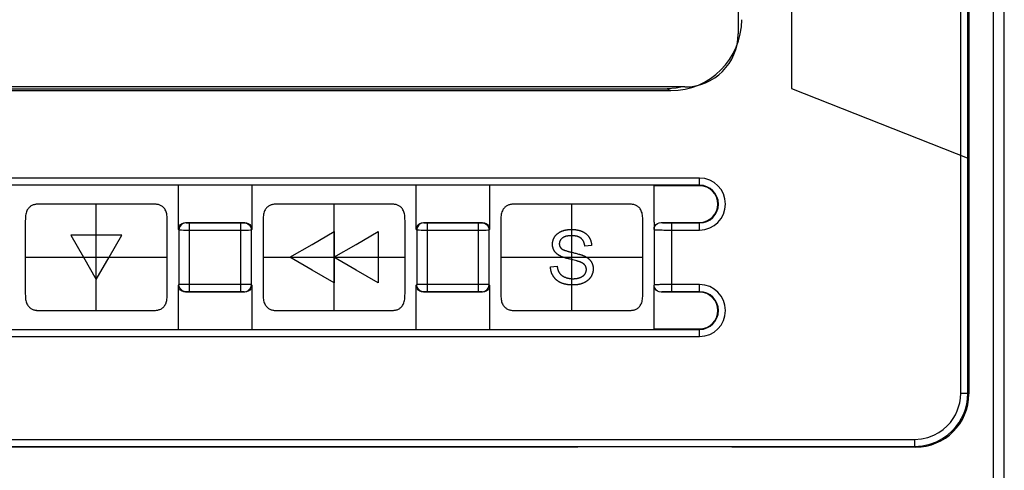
# Model space of a CAD drawing. Header units: millimetres. Extents: x -334 to 1371, y -859 to -284.
# Tile 32 of 42: x 763 to 791, y -409 to -396. Entities that reach past the tile are written whole.
import ezdxf

# ---------------------------------------------------------------- set-up
doc = ezdxf.new("R2010")
doc.units = ezdxf.units.MM
doc.header["$LTSCALE"] = 30.734
doc.layers.get('0').update_dxf_attribs({"linetype": 'CONTINUOUS'})

msp = doc.modelspace()

# ---------------------------------------------------------------- linework, layer by layer
at = {"color": 7, "linetype": 'Continuous'}
for p, q in [((784.834, -377.663), (784.834, -398.203)), ((789.834, -400.176), (789.834, -377.663)), ((790.533, -547.663), (790.533, -377.663)), ((783.333, -377.971), (783.333, -396.663)), ((789.605, -406.791), (789.605, -377.963)), ((789.805, -406.791), (789.805, -377.963)), ((789.833, -377.963), (789.833, -406.812)), ((790.833, -547.363), (790.833, -377.963)), ((781.833, -398.163), (748.833, -398.163)), ((749.233, -398.267), (781.433, -398.267)), ((749.336, -398.213), (781.331, -398.213)), ((781.331, -398.213), (781.433, -398.267)), ((784.834, -398.203), (789.834, -400.176)), ((789.605, -406.791), (789.805, -406.791)), ((789.833, -406.812), (789.805, -406.791)), ((740.502, -408.09), (788.306, -408.09)), ((788.306, -408.09), (788.306, -408.29)), ((778.818, -408.311), (739.475, -408.311)), ((740.502, -408.29), (788.306, -408.29)), ((788.334, -408.311), (783.159, -408.311)), ((788.334, -408.311), (788.306, -408.29))]:
    msp.add_line(p, q, dxfattribs=at)
at = {"linetype": 'Continuous'}
for p, q in [((782.246, -400.73), (748.246, -400.73)), ((782.246, -400.944), (782.246, -400.73)), ((782.246, -400.93), (748.246, -400.93)), ((767.564, -402.179), (767.564, -400.944)), ((769.629, -400.944), (769.629, -402.179)), ((774.264, -402.179), (774.264, -400.944)), ((776.329, -400.944), (776.329, -402.179)), ((782.246, -400.944), (780.964, -400.944)), ((763.758, -401.462), (763.71, -401.462)), ((763.949, -401.462), (763.915, -401.462)), ((764.463, -401.462), (764.375, -401.462)), ((765.005, -401.462), (764.862, -401.462)), ((765.162, -401.462), (765.005, -401.462)), ((765.411, -401.462), (765.162, -401.462)), ((765.246, -404.462), (765.246, -401.462)), ((765.246, -404.462), (765.246, -401.476)), ((765.562, -401.462), (765.411, -401.462)), ((770.458, -401.462), (770.41, -401.462)), ((771.163, -401.462), (771.075, -401.462)), ((772.111, -401.462), (771.562, -401.462)), ((771.946, -404.448), (771.946, -401.462)), ((771.946, -404.462), (771.946, -401.476)), ((772.262, -401.462), (772.111, -401.462)), ((772.521, -401.462), (772.262, -401.462)), ((777.158, -401.462), (777.11, -401.462)), ((777.205, -401.462), (777.158, -401.462)), ((778.074, -401.462), (777.205, -401.462)), ((780.034, -401.462), (778.074, -401.462)), ((778.646, -404.448), (778.646, -401.462)), ((778.646, -404.463), (778.646, -401.476)), ((763.267, -401.715), (763.267, -401.716)), ((767.246, -402.28), (767.246, -401.965)), ((767.764, -401.979), (767.776, -401.991)), ((767.764, -401.979), (769.429, -401.979)), ((767.81, -401.993), (767.831, -401.993)), ((767.831, -401.993), (767.855, -401.993)), ((767.855, -401.993), (769.316, -401.993)), ((767.876, -403.93), (767.876, -401.993)), ((769.316, -403.93), (769.316, -401.993)), ((769.316, -401.993), (769.35, -401.993)), ((769.35, -401.993), (769.369, -401.993)), ((769.369, -401.993), (769.383, -401.993)), ((769.383, -401.993), (769.395, -401.992)), ((769.395, -401.992), (769.404, -401.992)), ((769.416, -401.991), (769.429, -401.979)), ((773.946, -402.28), (773.946, -401.965)), ((774.464, -401.979), (774.476, -401.991)), ((774.464, -401.979), (776.129, -401.979)), ((774.51, -401.993), (774.531, -401.993)), ((774.531, -401.993), (774.555, -401.993)), ((774.555, -401.993), (776.016, -401.993)), ((774.576, -403.93), (774.576, -401.993)), ((776.016, -403.93), (776.016, -401.993)), ((776.016, -401.993), (776.05, -401.993)), ((776.05, -401.993), (776.069, -401.993)), ((776.069, -401.993), (776.083, -401.993)), ((776.083, -401.993), (776.095, -401.992)), ((776.095, -401.992), (776.104, -401.992)), ((776.116, -401.991), (776.129, -401.979)), ((780.646, -402.28), (780.646, -401.965)), ((780.964, -401.974), (780.964, -403.744)), ((781.164, -401.979), (782.246, -401.979)), ((781.259, -401.99), (781.275, -401.991)), ((781.275, -401.991), (781.292, -401.991)), ((781.292, -401.991), (781.308, -401.992)), ((781.308, -401.992), (781.333, -401.992)), ((781.333, -401.992), (781.357, -401.993)), ((781.357, -401.993), (781.384, -401.993)), ((781.384, -401.993), (781.418, -401.993)), ((781.418, -401.993), (782.246, -401.993)), ((781.464, -403.93), (781.464, -401.993)), ((782.246, -402.193), (782.246, -401.979)), ((763.246, -402.091), (763.246, -402.455)), ((763.246, -402.232), (763.246, -402.283)), ((763.246, -402.283), (763.246, -402.726)), ((767.564, -402.179), (767.576, -402.191)), ((767.576, -402.191), (767.576, -403.732)), ((767.643, -402.192), (767.699, -402.193)), ((767.699, -402.193), (767.814, -402.193)), ((767.814, -402.193), (769.384, -402.193)), ((769.384, -402.193), (769.473, -402.193)), ((769.473, -402.193), (769.535, -402.193)), ((769.535, -402.193), (769.578, -402.192)), ((769.578, -402.192), (769.6, -402.192)), ((769.616, -402.191), (769.629, -402.179)), ((769.616, -403.732), (769.616, -402.191)), ((769.946, -402.091), (769.946, -402.455)), ((769.946, -402.232), (769.946, -402.284)), ((769.946, -402.284), (769.946, -402.726)), ((771.326, -402.599), (771.951, -402.238)), ((771.951, -402.238), (771.951, -403.682)), ((772.567, -402.599), (773.191, -402.238)), ((773.191, -402.238), (773.192, -403.681)), ((774.264, -402.179), (774.276, -402.191)), ((774.276, -402.191), (774.276, -403.732)), ((774.343, -402.192), (774.399, -402.193)), ((774.399, -402.193), (774.514, -402.193)), ((774.514, -402.193), (776.084, -402.193)), ((776.084, -402.193), (776.173, -402.193)), ((776.173, -402.193), (776.235, -402.193)), ((776.235, -402.193), (776.278, -402.192)), ((776.278, -402.192), (776.3, -402.192)), ((776.316, -402.191), (776.329, -402.179)), ((776.316, -403.732), (776.316, -402.191)), ((776.646, -402.091), (776.646, -402.455)), ((776.646, -402.232), (776.646, -402.284)), ((776.646, -402.284), (776.646, -402.726)), ((781.075, -402.19), (781.096, -402.191)), ((781.096, -402.191), (781.12, -402.191)), ((781.12, -402.191), (781.145, -402.192)), ((781.145, -402.192), (781.188, -402.192)), ((781.188, -402.192), (781.238, -402.193)), ((781.238, -402.193), (781.349, -402.193)), ((781.349, -402.193), (782.246, -402.193)), ((765.968, -402.335), (764.525, -402.336)), ((764.525, -402.336), (764.886, -402.96)), ((765.607, -402.96), (765.968, -402.335)), ((763.246, -402.725), (763.246, -402.962)), ((769.946, -402.725), (769.946, -402.962)), ((770.701, -402.96), (771.326, -402.599)), ((771.942, -402.96), (772.567, -402.599)), ((776.646, -402.725), (776.646, -402.962)), ((779.204, -402.629), (779.011, -402.644)), ((763.246, -402.962), (767.246, -402.962)), ((763.246, -402.962), (767.246, -402.962)), ((764.886, -402.96), (765.246, -403.585)), ((765.246, -403.585), (765.607, -402.96)), ((767.246, -403.198), (767.246, -402.962)), ((769.946, -402.962), (773.946, -402.962)), ((769.946, -402.962), (773.946, -402.962)), ((771.326, -403.321), (770.701, -402.96)), ((772.567, -403.321), (771.942, -402.96)), ((773.946, -403.198), (773.946, -402.962)), ((776.646, -402.962), (780.646, -402.963)), ((776.646, -402.962), (780.646, -402.962)), ((780.646, -403.198), (780.646, -402.962)), ((763.246, -403.408), (763.246, -403.959)), ((767.246, -403.641), (767.246, -403.198)), ((769.946, -403.408), (769.946, -403.959)), ((771.951, -403.682), (771.326, -403.321)), ((773.192, -403.681), (772.567, -403.321)), ((773.946, -403.641), (773.946, -403.199)), ((776.646, -403.408), (776.646, -403.959)), ((778.044, -403.23), (778.232, -403.213)), ((780.646, -403.641), (780.646, -403.199)), ((763.246, -403.643), (763.246, -403.959)), ((767.246, -403.832), (767.246, -403.468)), ((767.246, -403.692), (767.246, -403.641)), ((773.946, -403.832), (773.946, -403.468)), ((773.946, -403.693), (773.946, -403.641)), ((780.646, -403.832), (780.646, -403.468)), ((780.646, -403.693), (780.646, -403.641)), ((767.576, -403.732), (767.564, -403.744)), ((767.564, -404.979), (767.564, -403.744)), ((767.614, -403.731), (767.593, -403.731)), ((767.657, -403.731), (767.614, -403.731)), ((767.719, -403.73), (767.657, -403.731)), ((767.808, -403.73), (767.719, -403.73)), ((767.776, -403.932), (767.764, -403.944)), ((769.429, -403.944), (767.764, -403.944)), ((767.797, -403.931), (767.788, -403.931)), ((767.809, -403.931), (767.797, -403.931)), ((769.378, -403.73), (767.808, -403.73)), ((767.824, -403.93), (767.809, -403.931)), ((767.843, -403.93), (767.824, -403.93)), ((767.876, -403.93), (767.843, -403.93)), ((769.337, -403.93), (767.876, -403.93)), ((769.362, -403.93), (769.337, -403.93)), ((769.382, -403.931), (769.362, -403.93)), ((769.493, -403.731), (769.378, -403.73)), ((769.429, -403.944), (769.416, -403.932)), ((769.549, -403.731), (769.493, -403.731)), ((769.629, -403.744), (769.616, -403.732)), ((769.629, -403.744), (769.629, -404.979)), ((774.276, -403.732), (774.264, -403.744)), ((774.264, -404.979), (774.264, -403.744)), ((774.314, -403.731), (774.293, -403.731)), ((774.357, -403.731), (774.314, -403.731)), ((774.419, -403.73), (774.357, -403.731)), ((774.508, -403.73), (774.419, -403.73)), ((774.476, -403.932), (774.464, -403.944)), ((776.129, -403.944), (774.464, -403.944)), ((774.497, -403.931), (774.488, -403.931)), ((774.509, -403.931), (774.497, -403.931)), ((776.078, -403.73), (774.508, -403.73)), ((774.524, -403.93), (774.509, -403.931)), ((774.543, -403.93), (774.524, -403.93)), ((774.576, -403.93), (774.543, -403.93)), ((776.037, -403.93), (774.576, -403.93)), ((776.062, -403.93), (776.037, -403.93)), ((776.082, -403.931), (776.062, -403.93)), ((776.193, -403.731), (776.078, -403.73)), ((776.129, -403.944), (776.116, -403.932)), ((776.249, -403.731), (776.193, -403.731)), ((776.329, -403.744), (776.316, -403.732)), ((776.329, -403.744), (776.329, -404.979)), ((782.246, -403.944), (781.164, -403.944)), ((782.246, -403.73), (781.397, -403.73)), ((782.246, -403.93), (781.429, -403.93)), ((782.246, -403.944), (782.246, -403.73)), ((773.925, -404.209), (773.933, -404.175)), ((773.925, -404.208), (773.925, -404.208)), ((764.93, -404.462), (765.081, -404.462)), ((764.93, -404.462), (765.081, -404.462)), ((765.081, -404.462), (765.33, -404.462)), ((765.081, -404.462), (765.246, -404.462)), ((765.33, -404.462), (765.487, -404.462)), ((765.487, -404.462), (765.63, -404.462)), ((766.029, -404.462), (766.117, -404.462)), ((766.117, -404.462), (766.577, -404.462)), ((766.735, -404.462), (766.782, -404.462)), ((771.63, -404.462), (772.33, -404.462)), ((772.898, -404.462), (773.435, -404.462)), ((773.435, -404.462), (773.482, -404.462)), ((779.275, -404.463), (780.135, -404.463)), ((780.135, -404.463), (780.182, -404.462)), ((780.964, -404.979), (780.964, -404.36)), ((748.246, -404.993), (782.246, -404.993)), ((780.964, -404.979), (782.246, -404.979)), ((782.246, -405.193), (782.246, -404.979)), ((748.246, -405.193), (782.246, -405.193))]:
    msp.add_line(p, q, dxfattribs=at)
at = {"color": 7, "linetype": 'Continuous'}
for points in [[(781.761, -398.163), (781.586, -398.197), (781.331, -398.213)], [(788.306, -408.09), (788.502, -408.072), (788.681, -408.035), (788.843, -407.974), (788.987, -407.897), (789.114, -407.808), (789.222, -407.711), (789.314, -407.611), (789.39, -407.506), (789.454, -407.4), (789.505, -407.291), (789.547, -407.178), (789.577, -407.059), (789.597, -406.929), (789.605, -406.791)], [(788.306, -408.29), (788.53, -408.273), (788.738, -408.226), (788.926, -408.156), (789.092, -408.067), (789.238, -407.965), (789.363, -407.853), (789.469, -407.736), (789.557, -407.616), (789.63, -407.494), (789.69, -407.368), (789.737, -407.238), (789.773, -407.1), (789.797, -406.95), (789.805, -406.791)]]:
    msp.add_lwpolyline(points, dxfattribs=at)
at = {"linetype": 'Continuous'}
for points in [[(780.964, -401.974), (780.964, -401.151), (780.964, -400.944)], [(763.71, -401.462), (763.687, -401.462), (763.663, -401.462), (763.641, -401.463), (763.619, -401.464), (763.597, -401.465), (763.576, -401.467), (763.554, -401.469), (763.533, -401.472), (763.512, -401.476), (763.492, -401.48), (763.471, -401.486), (763.451, -401.494), (763.432, -401.503), (763.413, -401.513), (763.396, -401.524), (763.379, -401.537), (763.362, -401.551), (763.346, -401.568), (763.331, -401.586), (763.316, -401.606), (763.301, -401.629), (763.288, -401.655), (763.277, -401.684), (763.267, -401.715)], [(763.915, -401.462), (763.83, -401.462), (763.805, -401.462), (763.758, -401.462)], [(764.375, -401.462), (764.334, -401.462), (764.294, -401.462), (764.255, -401.462), (764.217, -401.462), (764.178, -401.462), (764.139, -401.462), (764.1, -401.462), (764.061, -401.462), (763.949, -401.462)], [(764.862, -401.462), (764.674, -401.462), (764.463, -401.462)], [(765.821, -401.462), (765.698, -401.462), (765.562, -401.462)], [(766.318, -401.462), (766.241, -401.462), (766.202, -401.462), (766.162, -401.462), (766.121, -401.462), (765.821, -401.462)], [(766.541, -401.462), (766.394, -401.462), (766.356, -401.462), (766.318, -401.462)], [(766.661, -401.462), (766.634, -401.462), (766.605, -401.462), (766.575, -401.462), (766.541, -401.462)], [(767.246, -401.965), (767.246, -401.926), (767.245, -401.888), (767.244, -401.85), (767.241, -401.813), (767.237, -401.777), (767.232, -401.742), (767.224, -401.709), (767.214, -401.678), (767.201, -401.649), (767.188, -401.624), (767.173, -401.601), (767.158, -401.581), (767.142, -401.563), (767.126, -401.548), (767.109, -401.534), (767.092, -401.521), (767.074, -401.51), (767.055, -401.5), (767.036, -401.492), (767.015, -401.485), (766.995, -401.479), (766.974, -401.474), (766.953, -401.471), (766.932, -401.468), (766.911, -401.466), (766.89, -401.465), (766.869, -401.464), (766.847, -401.463), (766.826, -401.462), (766.803, -401.462), (766.781, -401.462), (766.758, -401.462), (766.661, -401.462)], [(770.41, -401.462), (770.387, -401.462), (770.363, -401.462), (770.341, -401.463), (770.319, -401.464), (770.297, -401.465), (770.276, -401.467), (770.254, -401.469), (770.233, -401.472), (770.212, -401.476), (770.192, -401.48), (770.171, -401.486), (770.151, -401.494), (770.132, -401.503), (770.113, -401.513), (770.096, -401.524), (770.079, -401.537), (770.062, -401.551), (770.046, -401.568), (770.031, -401.586), (770.016, -401.606), (770.001, -401.629), (769.988, -401.655), (769.977, -401.684), (769.967, -401.715), (769.959, -401.748)], [(770.955, -401.462), (770.53, -401.462), (770.505, -401.462), (770.458, -401.462)], [(771.075, -401.462), (771.034, -401.462), (770.994, -401.462), (770.955, -401.462)], [(771.562, -401.462), (771.374, -401.462), (771.163, -401.462)], [(772.862, -401.462), (772.821, -401.462), (772.521, -401.462)], [(773.946, -401.965), (773.946, -401.926), (773.945, -401.888), (773.944, -401.85), (773.941, -401.813), (773.937, -401.777), (773.932, -401.742), (773.924, -401.709), (773.914, -401.678), (773.901, -401.649), (773.888, -401.624), (773.873, -401.601), (773.858, -401.581), (773.842, -401.563), (773.826, -401.548), (773.809, -401.534), (773.792, -401.521), (773.774, -401.51), (773.755, -401.5), (773.736, -401.492), (773.715, -401.485), (773.695, -401.479), (773.674, -401.474), (773.653, -401.471), (773.632, -401.468), (773.611, -401.466), (773.59, -401.465), (773.569, -401.464), (773.547, -401.463), (773.526, -401.462), (773.503, -401.462), (773.481, -401.462), (773.458, -401.462), (772.862, -401.462)], [(777.11, -401.462), (777.087, -401.462), (777.063, -401.462), (777.041, -401.463), (777.019, -401.464), (776.997, -401.465), (776.976, -401.467), (776.954, -401.469), (776.933, -401.472), (776.912, -401.476), (776.892, -401.48), (776.871, -401.486), (776.851, -401.494), (776.832, -401.503), (776.813, -401.513), (776.796, -401.524), (776.779, -401.537), (776.762, -401.551), (776.746, -401.568), (776.731, -401.586), (776.716, -401.606), (776.701, -401.629), (776.688, -401.655), (776.677, -401.684), (776.667, -401.715), (776.659, -401.748), (776.654, -401.783)], [(780.646, -401.965), (780.646, -401.926), (780.645, -401.888), (780.644, -401.85), (780.641, -401.813), (780.637, -401.777), (780.632, -401.742), (780.624, -401.709), (780.614, -401.678), (780.601, -401.649), (780.588, -401.624), (780.573, -401.601), (780.558, -401.581), (780.542, -401.563), (780.526, -401.548), (780.509, -401.534), (780.492, -401.521), (780.474, -401.51), (780.455, -401.5), (780.436, -401.492), (780.415, -401.485), (780.395, -401.479), (780.374, -401.474), (780.353, -401.471), (780.332, -401.468), (780.311, -401.466), (780.29, -401.465), (780.269, -401.464), (780.247, -401.463), (780.226, -401.462), (780.203, -401.462), (780.181, -401.462), (780.158, -401.462), (780.034, -401.462)], [(763.267, -401.715), (763.259, -401.749), (763.254, -401.783), (763.25, -401.819), (763.248, -401.855), (763.247, -401.892), (763.246, -401.93), (763.246, -401.969), (763.246, -402.232)], [(763.259, -401.748), (763.254, -401.783), (763.25, -401.818), (763.248, -401.855), (763.247, -401.892), (763.246, -401.93), (763.246, -401.968), (763.246, -402.091)], [(769.959, -401.748), (769.954, -401.783), (769.95, -401.818), (769.948, -401.855), (769.947, -401.892), (769.946, -401.93), (769.946, -401.968), (769.946, -402.091)], [(769.959, -401.749), (769.959, -401.749), (769.954, -401.783), (769.95, -401.819), (769.948, -401.855), (769.947, -401.892), (769.946, -401.93), (769.946, -401.969), (769.946, -402.232)], [(767.564, -402.179), (767.571, -402.126), (767.59, -402.079), (767.622, -402.038), (767.664, -402.006), (767.71, -401.987), (767.764, -401.979)], [(767.776, -401.991), (767.724, -401.998), (767.676, -402.018), (767.634, -402.05), (767.603, -402.091), (767.583, -402.14), (767.576, -402.191)], [(767.776, -401.991), (767.777, -401.992), (767.779, -401.992), (767.783, -401.992), (767.787, -401.992), (767.793, -401.992), (767.798, -401.992), (767.81, -401.993)], [(769.404, -401.992), (769.408, -401.992), (769.411, -401.992), (769.414, -401.992), (769.415, -401.992), (769.416, -401.991)], [(769.416, -401.991), (769.468, -401.998), (769.516, -402.018), (769.558, -402.05), (769.59, -402.091), (769.61, -402.14), (769.616, -402.191)], [(769.429, -401.979), (769.482, -401.987), (769.529, -402.006), (769.57, -402.038), (769.602, -402.079), (769.621, -402.126), (769.629, -402.179)], [(774.264, -402.179), (774.271, -402.126), (774.29, -402.079), (774.322, -402.038), (774.364, -402.006), (774.41, -401.987), (774.464, -401.979)], [(774.476, -401.991), (774.424, -401.998), (774.376, -402.018), (774.334, -402.05), (774.303, -402.091), (774.283, -402.14), (774.276, -402.191)], [(774.476, -401.991), (774.477, -401.992), (774.479, -401.992), (774.483, -401.992), (774.487, -401.992), (774.493, -401.992), (774.498, -401.992), (774.51, -401.993)], [(776.104, -401.992), (776.108, -401.992), (776.111, -401.992), (776.114, -401.992), (776.115, -401.992), (776.116, -401.991)], [(776.116, -401.991), (776.168, -401.998), (776.216, -402.018), (776.258, -402.05), (776.29, -402.091), (776.31, -402.14), (776.316, -402.191)], [(776.129, -401.979), (776.182, -401.987), (776.229, -402.006), (776.27, -402.038), (776.302, -402.079), (776.321, -402.126), (776.329, -402.179)], [(776.654, -401.783), (776.654, -401.784), (776.65, -401.819), (776.648, -401.855), (776.647, -401.893), (776.646, -401.93), (776.646, -401.969), (776.646, -402.232)], [(776.654, -401.783), (776.65, -401.818), (776.648, -401.855), (776.647, -401.892), (776.646, -401.93), (776.646, -401.968), (776.646, -402.091)], [(780.964, -402.179), (780.971, -402.125), (780.991, -402.079), (781.023, -402.038), (781.064, -402.006), (781.11, -401.987), (781.164, -401.979)], [(781.164, -401.979), (781.165, -401.98), (781.166, -401.981), (781.168, -401.982), (781.171, -401.982), (781.174, -401.983), (781.178, -401.984), (781.182, -401.984), (781.187, -401.985), (781.192, -401.986), (781.197, -401.986), (781.203, -401.987), (781.209, -401.987), (781.216, -401.988), (781.223, -401.988), (781.229, -401.989), (781.237, -401.989), (781.244, -401.989), (781.259, -401.99)], [(767.246, -402.516), (767.246, -402.453), (767.246, -402.392), (767.246, -402.335), (767.246, -402.28)], [(767.576, -402.191), (767.579, -402.192), (767.586, -402.192), (767.597, -402.192), (767.61, -402.192), (767.643, -402.192)], [(769.6, -402.192), (769.608, -402.192), (769.614, -402.192), (769.616, -402.191)], [(773.946, -402.516), (773.946, -402.453), (773.946, -402.392), (773.946, -402.335), (773.946, -402.28)], [(774.276, -402.191), (774.279, -402.192), (774.286, -402.192), (774.297, -402.192), (774.31, -402.192), (774.343, -402.192)], [(776.3, -402.192), (776.308, -402.192), (776.314, -402.192), (776.316, -402.191)], [(778.166, -402.38), (778.171, -402.373), (778.175, -402.367), (778.18, -402.36), (778.185, -402.354), (778.19, -402.348), (778.195, -402.342), (778.2, -402.336), (778.206, -402.33), (778.211, -402.325), (778.217, -402.319), (778.223, -402.313), (778.228, -402.308), (778.234, -402.303), (778.241, -402.298), (778.247, -402.292), (778.253, -402.288), (778.26, -402.283), (778.266, -402.278), (778.273, -402.273), (778.279, -402.269), (778.286, -402.265), (778.293, -402.26), (778.3, -402.256), (778.307, -402.252), (778.314, -402.248), (778.321, -402.245), (778.328, -402.241), (778.335, -402.238), (778.342, -402.234), (778.349, -402.231), (778.356, -402.228)], [(778.356, -402.228), (778.367, -402.224), (778.378, -402.22), (778.388, -402.216), (778.399, -402.212), (778.41, -402.209), (778.421, -402.205), (778.432, -402.202), (778.443, -402.199), (778.454, -402.197), (778.465, -402.194), (778.476, -402.192), (778.487, -402.19), (778.498, -402.187), (778.51, -402.186), (778.521, -402.184), (778.532, -402.182), (778.544, -402.181), (778.555, -402.18), (778.566, -402.179), (778.578, -402.178), (778.589, -402.177), (778.6, -402.177), (778.612, -402.176), (778.623, -402.176), (778.634, -402.176)], [(778.634, -402.176), (778.646, -402.176), (778.658, -402.176), (778.669, -402.177), (778.681, -402.177), (778.693, -402.178), (778.705, -402.179), (778.716, -402.18), (778.728, -402.181), (778.74, -402.182), (778.751, -402.183), (778.763, -402.185), (778.774, -402.187), (778.786, -402.189), (778.798, -402.191), (778.809, -402.193), (778.821, -402.195), (778.832, -402.198), (778.843, -402.201), (778.855, -402.204), (778.866, -402.207), (778.877, -402.21), (778.888, -402.214), (778.899, -402.218), (778.91, -402.222), (778.921, -402.226), (778.932, -402.23)], [(778.932, -402.23), (778.939, -402.234), (778.947, -402.237), (778.954, -402.241), (778.962, -402.244), (778.969, -402.248), (778.976, -402.252), (778.984, -402.256), (778.991, -402.26), (778.998, -402.265), (779.005, -402.269), (779.012, -402.274), (779.019, -402.279), (779.026, -402.283), (779.032, -402.288), (779.039, -402.293), (779.046, -402.299), (779.052, -402.304), (779.059, -402.309), (779.065, -402.315), (779.071, -402.321), (779.077, -402.327), (779.083, -402.332), (779.089, -402.338), (779.094, -402.345), (779.1, -402.351), (779.105, -402.357), (779.11, -402.364), (779.115, -402.37), (779.12, -402.377), (779.125, -402.383), (779.13, -402.39)], [(780.646, -402.516), (780.646, -402.453), (780.646, -402.392), (780.646, -402.335), (780.646, -402.28)], [(780.964, -402.179), (780.965, -402.18), (780.966, -402.181), (780.969, -402.181), (780.971, -402.182), (780.975, -402.183), (780.979, -402.184), (780.983, -402.184), (780.989, -402.185), (780.994, -402.186), (781, -402.186), (781.007, -402.187), (781.014, -402.187), (781.022, -402.188), (781.029, -402.188), (781.038, -402.189), (781.046, -402.189), (781.055, -402.189), (781.075, -402.19)], [(763.246, -402.455), (763.246, -402.518), (763.246, -402.584), (763.246, -402.653), (763.246, -402.725)], [(767.246, -402.962), (767.246, -402.724), (767.246, -402.516)], [(769.946, -402.455), (769.946, -402.518), (769.946, -402.584), (769.946, -402.653), (769.946, -402.725)], [(773.946, -402.962), (773.946, -402.724), (773.946, -402.516)], [(776.646, -402.455), (776.646, -402.518), (776.646, -402.584), (776.646, -402.653), (776.646, -402.725)], [(778.101, -402.595), (778.101, -402.587), (778.101, -402.579), (778.102, -402.571), (778.102, -402.563), (778.103, -402.556), (778.104, -402.548), (778.105, -402.54), (778.107, -402.532), (778.108, -402.525), (778.109, -402.517), (778.111, -402.509), (778.113, -402.502), (778.115, -402.494), (778.117, -402.486), (778.12, -402.479), (778.122, -402.471), (778.125, -402.464), (778.127, -402.456), (778.13, -402.449), (778.133, -402.442), (778.136, -402.435), (778.14, -402.427), (778.143, -402.42), (778.147, -402.413), (778.15, -402.406), (778.154, -402.4), (778.158, -402.393), (778.162, -402.386), (778.166, -402.38)], [(778.377, -402.421), (778.373, -402.424), (778.37, -402.427), (778.366, -402.43), (778.362, -402.433), (778.359, -402.437), (778.355, -402.44), (778.352, -402.443), (778.348, -402.447), (778.345, -402.45), (778.342, -402.454), (778.339, -402.458), (778.336, -402.462), (778.333, -402.465), (778.33, -402.469), (778.327, -402.473), (778.324, -402.477), (778.322, -402.481), (778.319, -402.486), (778.317, -402.49), (778.315, -402.494), (778.312, -402.499), (778.31, -402.503), (778.308, -402.508), (778.306, -402.513), (778.305, -402.517), (778.303, -402.522), (778.302, -402.527), (778.3, -402.532), (778.299, -402.537), (778.298, -402.542), (778.297, -402.547), (778.296, -402.552), (778.295, -402.557), (778.295, -402.562), (778.294, -402.567), (778.294, -402.572), (778.294, -402.577), (778.294, -402.581)], [(778.294, -402.581), (778.294, -402.586), (778.294, -402.59), (778.294, -402.594), (778.294, -402.598), (778.295, -402.603), (778.295, -402.607), (778.296, -402.611), (778.297, -402.615), (778.297, -402.619), (778.298, -402.624), (778.299, -402.628), (778.3, -402.632), (778.301, -402.636), (778.303, -402.64), (778.304, -402.644), (778.305, -402.648), (778.307, -402.652), (778.309, -402.656), (778.31, -402.66), (778.312, -402.663), (778.314, -402.667), (778.316, -402.671), (778.318, -402.674), (778.32, -402.678), (778.323, -402.681), (778.325, -402.685), (778.327, -402.688), (778.33, -402.692), (778.333, -402.695), (778.335, -402.698), (778.338, -402.701), (778.341, -402.704), (778.344, -402.707), (778.347, -402.71), (778.35, -402.713), (778.353, -402.716)], [(778.642, -402.354), (778.635, -402.354), (778.629, -402.354), (778.622, -402.354), (778.615, -402.354), (778.608, -402.354), (778.601, -402.355), (778.594, -402.355), (778.587, -402.355), (778.579, -402.356), (778.572, -402.356), (778.565, -402.357), (778.558, -402.358), (778.551, -402.358), (778.544, -402.359), (778.537, -402.36), (778.53, -402.361), (778.523, -402.362), (778.516, -402.363), (778.509, -402.364), (778.502, -402.366), (778.495, -402.367), (778.488, -402.369), (778.482, -402.371), (778.475, -402.372), (778.468, -402.374), (778.462, -402.376), (778.455, -402.379), (778.448, -402.381), (778.442, -402.383), (778.436, -402.386), (778.429, -402.389), (778.423, -402.392), (778.417, -402.395), (778.411, -402.398), (778.405, -402.401), (778.399, -402.405), (778.394, -402.409), (778.388, -402.412), (778.382, -402.416), (778.377, -402.421)], [(778.907, -402.427), (778.901, -402.423), (778.895, -402.419), (778.89, -402.415), (778.884, -402.411), (778.878, -402.407), (778.872, -402.403), (778.866, -402.4), (778.859, -402.397), (778.853, -402.394), (778.847, -402.391), (778.84, -402.388), (778.834, -402.385), (778.827, -402.382), (778.82, -402.38), (778.813, -402.378), (778.807, -402.375), (778.8, -402.373), (778.793, -402.371), (778.786, -402.37), (778.779, -402.368), (778.772, -402.366), (778.764, -402.365), (778.757, -402.363), (778.75, -402.362), (778.743, -402.361), (778.736, -402.36), (778.729, -402.359), (778.721, -402.358), (778.714, -402.357), (778.707, -402.357), (778.7, -402.356), (778.692, -402.356), (778.685, -402.355), (778.678, -402.355), (778.671, -402.354), (778.664, -402.354), (778.656, -402.354), (778.649, -402.354), (778.642, -402.354)], [(779.011, -402.644), (779.011, -402.637), (779.01, -402.629), (779.009, -402.622), (779.007, -402.615), (779.006, -402.608), (779.005, -402.601), (779.003, -402.594), (779.002, -402.587), (779, -402.579), (778.998, -402.572), (778.996, -402.565), (778.994, -402.558), (778.991, -402.552), (778.989, -402.545), (778.986, -402.538), (778.984, -402.531), (778.981, -402.525), (778.977, -402.518), (778.974, -402.512), (778.971, -402.506), (778.968, -402.5), (778.964, -402.494), (778.961, -402.488), (778.957, -402.482), (778.953, -402.477), (778.949, -402.471), (778.945, -402.466), (778.94, -402.461), (778.936, -402.456), (778.931, -402.45), (778.927, -402.446), (778.922, -402.441), (778.917, -402.436), (778.912, -402.432), (778.907, -402.427)], [(779.13, -402.39), (779.134, -402.397), (779.139, -402.405), (779.143, -402.412), (779.147, -402.42), (779.151, -402.428), (779.155, -402.435), (779.159, -402.443), (779.163, -402.451), (779.166, -402.459), (779.17, -402.467), (779.173, -402.475), (779.176, -402.484), (779.179, -402.492), (779.181, -402.5), (779.184, -402.509), (779.186, -402.517), (779.189, -402.526), (779.191, -402.534), (779.193, -402.543), (779.195, -402.551), (779.196, -402.56), (779.198, -402.569), (779.199, -402.577), (779.2, -402.586), (779.201, -402.594), (779.202, -402.603), (779.203, -402.612), (779.204, -402.62), (779.204, -402.629)], [(780.646, -402.962), (780.646, -402.724), (780.646, -402.516)], [(763.246, -402.726), (763.246, -402.88), (763.246, -402.962)], [(769.946, -402.726), (769.946, -402.88), (769.946, -402.962)], [(776.646, -402.726), (776.646, -402.88), (776.646, -402.962)], [(778.154, -402.783), (778.151, -402.778), (778.147, -402.772), (778.144, -402.766), (778.141, -402.76), (778.138, -402.754), (778.135, -402.748), (778.132, -402.741), (778.129, -402.735), (778.127, -402.729), (778.124, -402.722), (778.122, -402.716), (778.12, -402.709), (778.118, -402.703), (778.116, -402.696), (778.114, -402.689), (778.112, -402.683), (778.11, -402.676), (778.109, -402.669), (778.108, -402.663), (778.106, -402.656), (778.105, -402.649), (778.104, -402.642), (778.103, -402.635), (778.103, -402.629), (778.102, -402.622), (778.102, -402.615), (778.101, -402.608), (778.101, -402.601), (778.101, -402.595)], [(778.316, -402.925), (778.309, -402.921), (778.303, -402.918), (778.297, -402.914), (778.291, -402.911), (778.284, -402.907), (778.278, -402.903), (778.272, -402.899), (778.266, -402.895), (778.26, -402.891), (778.254, -402.887), (778.248, -402.882), (778.243, -402.878), (778.237, -402.873), (778.231, -402.869), (778.226, -402.864), (778.22, -402.859), (778.215, -402.855), (778.209, -402.85), (778.204, -402.845), (778.199, -402.839), (778.194, -402.834), (778.189, -402.829), (778.184, -402.824), (778.18, -402.818), (778.175, -402.812), (778.171, -402.807), (778.166, -402.801), (778.162, -402.795), (778.158, -402.789), (778.154, -402.783)], [(778.353, -402.716), (778.357, -402.72), (778.362, -402.724), (778.367, -402.727), (778.372, -402.731), (778.377, -402.734), (778.383, -402.737), (778.388, -402.741), (778.393, -402.743), (778.399, -402.746), (778.405, -402.749), (778.41, -402.751), (778.416, -402.754), (778.422, -402.756), (778.428, -402.759), (778.434, -402.761), (778.44, -402.763), (778.445, -402.765), (778.451, -402.767), (778.457, -402.769), (778.475, -402.775), (778.493, -402.781), (778.511, -402.786), (778.529, -402.792), (778.547, -402.797), (778.565, -402.802), (778.583, -402.806), (778.601, -402.811), (778.619, -402.815), (778.637, -402.82)], [(778.637, -402.82), (778.681, -402.83), (778.707, -402.836), (778.733, -402.842), (778.758, -402.848), (778.784, -402.855), (778.81, -402.862), (778.836, -402.869), (778.861, -402.876), (778.872, -402.879), (778.883, -402.882), (778.894, -402.885), (778.905, -402.889), (778.916, -402.892), (778.927, -402.896), (778.938, -402.899), (778.948, -402.903), (778.959, -402.907), (778.97, -402.911), (778.98, -402.916), (778.991, -402.92)], [(763.246, -402.962), (763.246, -403.2), (763.246, -403.408)], [(763.246, -402.962), (763.246, -403.199), (763.246, -403.407)], [(767.246, -403.198), (767.246, -403.044), (767.246, -402.962)], [(769.946, -402.962), (769.946, -403.2), (769.946, -403.408)], [(773.946, -403.199), (773.946, -403.044), (773.946, -402.962)], [(776.646, -402.962), (776.646, -403.2), (776.646, -403.408)], [(778.608, -403.019), (778.588, -403.014), (778.568, -403.009), (778.549, -403.004), (778.529, -402.999), (778.509, -402.994), (778.489, -402.988), (778.47, -402.983), (778.45, -402.977), (778.431, -402.971), (778.421, -402.968), (778.412, -402.965), (778.403, -402.962), (778.394, -402.958), (778.385, -402.955), (778.376, -402.952), (778.368, -402.948), (778.359, -402.945), (778.35, -402.941), (778.341, -402.937), (778.333, -402.933), (778.324, -402.929), (778.316, -402.925)], [(778.746, -403.054), (778.711, -403.045), (778.677, -403.036), (778.643, -403.028), (778.608, -403.019)], [(778.878, -403.093), (778.868, -403.089), (778.859, -403.086), (778.849, -403.083), (778.839, -403.08), (778.829, -403.077), (778.82, -403.074), (778.81, -403.071), (778.8, -403.068), (778.79, -403.066), (778.746, -403.054)], [(779.015, -403.182), (779.012, -403.178), (779.008, -403.175), (779.005, -403.171), (779.002, -403.168), (778.999, -403.164), (778.995, -403.161), (778.992, -403.158), (778.988, -403.154), (778.984, -403.151), (778.981, -403.148), (778.977, -403.145), (778.973, -403.142), (778.969, -403.14), (778.965, -403.137), (778.961, -403.134), (778.957, -403.131), (778.953, -403.129), (778.949, -403.126), (778.944, -403.124), (778.94, -403.121), (778.936, -403.119), (778.931, -403.117), (778.927, -403.114), (778.923, -403.112), (778.918, -403.11), (778.914, -403.108), (778.909, -403.106), (778.905, -403.104), (778.9, -403.102), (778.896, -403.1), (778.891, -403.098), (778.887, -403.096), (778.882, -403.095), (778.878, -403.093)], [(778.991, -402.92), (778.998, -402.924), (779.005, -402.927), (779.012, -402.931), (779.019, -402.934), (779.026, -402.938), (779.033, -402.942), (779.039, -402.946), (779.046, -402.95), (779.053, -402.954), (779.06, -402.958), (779.067, -402.962), (779.073, -402.966), (779.08, -402.971), (779.086, -402.975), (779.093, -402.98), (779.099, -402.985), (779.105, -402.99), (779.111, -402.995), (779.117, -403), (779.123, -403.005), (779.129, -403.01), (779.135, -403.015), (779.141, -403.021), (779.146, -403.026), (779.152, -403.032), (779.157, -403.038), (779.162, -403.044), (779.167, -403.05), (779.172, -403.056), (779.177, -403.062), (779.181, -403.068), (779.186, -403.075)], [(779.186, -403.075), (779.19, -403.081), (779.194, -403.087), (779.198, -403.094), (779.201, -403.1), (779.205, -403.107), (779.208, -403.114), (779.212, -403.12), (779.215, -403.127), (779.218, -403.134), (779.221, -403.141), (779.223, -403.148), (779.226, -403.155), (779.228, -403.163), (779.231, -403.17), (779.233, -403.177), (779.235, -403.185), (779.237, -403.192), (779.238, -403.199), (779.24, -403.207), (779.241, -403.214), (779.243, -403.222), (779.244, -403.229), (779.245, -403.237), (779.246, -403.244), (779.247, -403.252), (779.247, -403.259), (779.248, -403.267), (779.248, -403.274), (779.248, -403.282), (779.248, -403.289)], [(780.646, -403.199), (780.646, -403.045), (780.646, -402.963)], [(763.246, -403.407), (763.246, -403.471), (763.246, -403.531), (763.246, -403.589), (763.246, -403.643)], [(767.246, -403.468), (767.246, -403.405), (767.246, -403.339), (767.246, -403.27), (767.246, -403.198)], [(773.946, -403.468), (773.946, -403.405), (773.946, -403.339), (773.946, -403.27), (773.946, -403.198)], [(778.127, -403.502), (778.122, -403.494), (778.117, -403.486), (778.112, -403.477), (778.107, -403.469), (778.102, -403.46), (778.098, -403.451), (778.094, -403.442), (778.09, -403.433), (778.086, -403.424), (778.082, -403.415), (778.078, -403.405), (778.075, -403.396), (778.072, -403.386), (778.069, -403.377), (778.066, -403.367), (778.063, -403.358), (778.06, -403.348), (778.058, -403.338), (778.056, -403.329), (778.054, -403.319), (778.052, -403.309), (778.05, -403.299), (778.049, -403.289), (778.048, -403.28), (778.047, -403.27), (778.046, -403.26), (778.045, -403.25), (778.044, -403.24), (778.044, -403.23)], [(778.232, -403.213), (778.233, -403.22), (778.234, -403.226), (778.235, -403.233), (778.236, -403.24), (778.237, -403.246), (778.238, -403.253), (778.24, -403.259), (778.241, -403.266), (778.242, -403.272), (778.244, -403.279), (778.245, -403.285), (778.247, -403.292), (778.249, -403.298), (778.251, -403.305), (778.253, -403.311), (778.255, -403.318), (778.257, -403.324), (778.259, -403.33), (778.262, -403.336), (778.264, -403.343), (778.267, -403.349), (778.269, -403.355), (778.272, -403.361), (778.275, -403.367), (778.278, -403.373), (778.281, -403.378), (778.284, -403.384), (778.288, -403.39), (778.291, -403.395), (778.295, -403.401)], [(778.295, -403.401), (778.298, -403.406), (778.302, -403.411), (778.306, -403.416), (778.309, -403.42), (778.313, -403.425), (778.317, -403.43), (778.321, -403.434), (778.326, -403.438), (778.33, -403.443), (778.334, -403.447), (778.339, -403.451), (778.343, -403.455), (778.348, -403.459), (778.353, -403.463), (778.358, -403.467), (778.362, -403.471), (778.367, -403.474), (778.372, -403.478), (778.378, -403.481), (778.383, -403.485), (778.388, -403.488), (778.393, -403.491), (778.398, -403.494), (778.404, -403.498), (778.409, -403.501), (778.414, -403.503), (778.42, -403.506), (778.425, -403.509), (778.431, -403.512), (778.436, -403.514), (778.442, -403.517), (778.447, -403.519)], [(779.013, -403.436), (779.015, -403.433), (779.018, -403.429), (779.02, -403.425), (779.023, -403.421), (779.025, -403.418), (779.027, -403.414), (779.029, -403.41), (779.031, -403.406), (779.033, -403.402), (779.035, -403.398), (779.037, -403.393), (779.039, -403.389), (779.04, -403.385), (779.042, -403.381), (779.044, -403.377), (779.045, -403.372), (779.046, -403.368), (779.048, -403.364), (779.049, -403.359), (779.05, -403.355), (779.051, -403.351), (779.052, -403.346), (779.053, -403.342), (779.053, -403.337), (779.054, -403.333), (779.055, -403.329), (779.055, -403.324), (779.055, -403.32), (779.056, -403.315), (779.056, -403.311), (779.056, -403.306)], [(779.056, -403.306), (779.056, -403.302), (779.056, -403.298), (779.055, -403.294), (779.055, -403.289), (779.055, -403.285), (779.054, -403.281), (779.054, -403.277), (779.053, -403.272), (779.052, -403.268), (779.051, -403.264), (779.05, -403.26), (779.049, -403.255), (779.048, -403.251), (779.047, -403.247), (779.046, -403.243), (779.045, -403.239), (779.043, -403.235), (779.042, -403.231), (779.04, -403.227), (779.038, -403.223), (779.037, -403.219), (779.035, -403.215), (779.033, -403.211), (779.031, -403.207), (779.029, -403.203), (779.027, -403.2), (779.024, -403.196), (779.022, -403.193), (779.02, -403.189), (779.017, -403.186), (779.015, -403.182)], [(779.248, -403.289), (779.248, -403.298), (779.248, -403.306), (779.248, -403.314), (779.247, -403.322), (779.246, -403.331), (779.245, -403.339), (779.244, -403.347), (779.243, -403.355), (779.241, -403.363), (779.24, -403.372), (779.238, -403.38), (779.236, -403.388), (779.234, -403.396), (779.231, -403.404), (779.229, -403.412), (779.226, -403.42), (779.223, -403.428), (779.221, -403.436), (779.217, -403.443), (779.214, -403.451), (779.211, -403.459), (779.207, -403.466), (779.204, -403.474), (779.2, -403.481), (779.196, -403.489), (779.192, -403.496), (779.188, -403.503), (779.184, -403.51), (779.179, -403.517)], [(780.646, -403.468), (780.646, -403.405), (780.646, -403.339), (780.646, -403.27), (780.646, -403.198)], [(767.216, -404.24), (767.225, -404.209), (767.233, -404.176), (767.238, -404.141), (767.242, -404.106), (767.244, -404.069), (767.245, -404.032), (767.246, -403.994), (767.246, -403.956), (767.246, -403.692)], [(773.933, -404.176), (773.938, -404.141), (773.942, -404.106), (773.944, -404.069), (773.945, -404.032), (773.946, -403.994), (773.946, -403.956), (773.946, -403.693)], [(778.345, -403.682), (778.336, -403.679), (778.327, -403.674), (778.318, -403.67), (778.31, -403.666), (778.301, -403.661), (778.292, -403.656), (778.284, -403.651), (778.275, -403.646), (778.267, -403.64), (778.259, -403.635), (778.251, -403.629), (778.243, -403.623), (778.235, -403.617), (778.227, -403.611), (778.219, -403.605), (778.212, -403.598), (778.204, -403.592), (778.197, -403.585), (778.19, -403.578), (778.183, -403.571), (778.176, -403.564), (778.169, -403.557), (778.163, -403.549), (778.156, -403.542), (778.15, -403.534), (778.144, -403.526), (778.138, -403.518), (778.133, -403.51), (778.127, -403.502)], [(778.689, -403.742), (778.677, -403.742), (778.664, -403.742), (778.651, -403.742), (778.639, -403.742), (778.626, -403.741), (778.614, -403.74), (778.601, -403.74), (778.589, -403.739), (778.576, -403.738), (778.563, -403.736), (778.551, -403.735), (778.538, -403.733), (778.526, -403.732), (778.513, -403.73), (778.501, -403.728), (778.489, -403.725), (778.476, -403.723), (778.464, -403.72), (778.452, -403.718), (778.44, -403.715), (778.427, -403.711), (778.415, -403.708), (778.403, -403.704), (778.392, -403.7), (778.38, -403.696), (778.368, -403.692), (778.357, -403.687), (778.345, -403.682)], [(778.447, -403.519), (778.456, -403.523), (778.464, -403.526), (778.473, -403.53), (778.481, -403.533), (778.49, -403.536), (778.499, -403.539), (778.507, -403.541), (778.516, -403.544), (778.525, -403.546), (778.534, -403.548), (778.543, -403.55), (778.552, -403.552), (778.561, -403.554), (778.57, -403.556), (778.579, -403.557), (778.588, -403.558), (778.597, -403.56), (778.607, -403.561), (778.616, -403.562), (778.625, -403.562), (778.634, -403.563), (778.643, -403.564), (778.652, -403.564), (778.662, -403.564), (778.671, -403.565), (778.68, -403.565)], [(778.68, -403.565), (778.688, -403.565), (778.696, -403.564), (778.705, -403.564), (778.713, -403.564), (778.721, -403.563), (778.729, -403.563), (778.738, -403.562), (778.746, -403.562), (778.754, -403.561), (778.762, -403.56), (778.771, -403.559), (778.779, -403.558), (778.787, -403.556), (778.795, -403.555), (778.803, -403.553), (778.811, -403.552), (778.819, -403.55), (778.827, -403.548), (778.835, -403.546), (778.843, -403.544), (778.851, -403.541), (778.859, -403.539), (778.867, -403.536), (778.875, -403.533), (778.882, -403.53)], [(778.981, -403.683), (778.97, -403.688), (778.96, -403.692), (778.949, -403.697), (778.938, -403.701), (778.927, -403.704), (778.917, -403.708), (778.906, -403.712), (778.894, -403.715), (778.883, -403.718), (778.872, -403.721), (778.861, -403.723), (778.85, -403.726), (778.838, -403.728), (778.827, -403.73), (778.815, -403.732), (778.804, -403.734), (778.793, -403.736), (778.781, -403.737), (778.77, -403.738), (778.758, -403.74), (778.746, -403.74), (778.735, -403.741), (778.723, -403.742), (778.712, -403.742), (778.7, -403.742), (778.689, -403.742)], [(778.882, -403.53), (778.887, -403.529), (778.892, -403.527), (778.896, -403.525), (778.901, -403.523), (778.906, -403.52), (778.91, -403.518), (778.915, -403.516), (778.919, -403.514), (778.924, -403.511), (778.928, -403.509), (778.933, -403.506), (778.937, -403.503), (778.942, -403.501), (778.946, -403.498), (778.95, -403.495), (778.955, -403.492), (778.959, -403.489), (778.963, -403.486), (778.967, -403.483), (778.971, -403.48), (778.975, -403.477), (778.979, -403.473), (778.983, -403.47), (778.986, -403.467), (778.99, -403.463), (778.993, -403.459), (778.997, -403.456), (779, -403.452), (779.004, -403.448), (779.007, -403.444), (779.01, -403.44), (779.013, -403.436)], [(779.179, -403.517), (779.175, -403.524), (779.17, -403.531), (779.164, -403.538), (779.159, -403.545), (779.154, -403.552), (779.148, -403.559), (779.142, -403.565), (779.137, -403.572), (779.131, -403.578), (779.124, -403.584), (779.118, -403.59), (779.112, -403.596), (779.105, -403.602), (779.099, -403.608), (779.092, -403.614), (779.085, -403.619), (779.078, -403.625), (779.071, -403.63), (779.064, -403.635), (779.057, -403.64), (779.049, -403.645), (779.042, -403.65), (779.035, -403.655), (779.027, -403.659), (779.019, -403.663), (779.012, -403.668), (779.004, -403.672), (778.996, -403.676), (778.989, -403.679), (778.981, -403.683)], [(780.633, -404.176), (780.638, -404.141), (780.642, -404.106), (780.644, -404.07), (780.645, -404.032), (780.646, -403.995), (780.646, -403.956), (780.646, -403.693)], [(763.246, -403.959), (763.246, -403.998), (763.247, -404.036), (763.248, -404.074), (763.251, -404.11), (763.255, -404.146), (763.26, -404.181), (763.268, -404.214), (763.278, -404.246), (763.291, -404.274), (763.304, -404.3), (763.319, -404.323), (763.334, -404.343), (763.35, -404.36), (763.366, -404.376), (763.383, -404.39), (763.4, -404.403), (763.418, -404.414), (763.437, -404.424), (763.456, -404.432), (763.477, -404.439), (763.497, -404.445), (763.518, -404.449), (763.54, -404.453), (763.561, -404.456), (763.581, -404.458), (763.602, -404.459), (763.623, -404.46), (763.645, -404.461), (763.666, -404.462), (763.689, -404.462), (763.712, -404.462), (763.735, -404.462), (764.614, -404.462)], [(763.246, -403.959), (763.246, -403.997), (763.247, -404.036), (763.248, -404.073), (763.251, -404.11), (763.255, -404.146), (763.261, -404.181), (763.269, -404.214), (763.279, -404.245), (763.291, -404.274), (763.305, -404.3), (763.319, -404.322), (763.335, -404.342), (763.35, -404.36), (763.367, -404.376), (763.383, -404.39), (763.4, -404.402), (763.418, -404.413), (763.437, -404.423), (763.456, -404.432), (763.477, -404.439), (763.498, -404.444), (763.519, -404.449), (763.54, -404.453), (763.561, -404.455), (763.582, -404.457), (763.603, -404.459), (763.623, -404.46), (763.645, -404.461), (763.667, -404.461), (763.689, -404.461), (763.712, -404.462), (763.735, -404.462), (763.831, -404.462)], [(767.216, -404.24), (767.216, -404.239), (767.225, -404.208), (767.233, -404.175), (767.238, -404.141), (767.242, -404.105), (767.244, -404.069), (767.245, -404.032), (767.246, -403.994), (767.246, -403.955), (767.246, -403.832)], [(767.764, -403.944), (767.71, -403.937), (767.664, -403.917), (767.622, -403.885), (767.59, -403.844), (767.571, -403.798), (767.564, -403.744)], [(767.593, -403.731), (767.584, -403.732), (767.578, -403.732), (767.576, -403.732)], [(767.776, -403.932), (767.724, -403.925), (767.676, -403.905), (767.634, -403.873), (767.603, -403.832), (767.583, -403.784), (767.576, -403.732)], [(767.788, -403.931), (767.785, -403.931), (767.781, -403.931), (767.779, -403.932), (767.777, -403.932), (767.776, -403.932)], [(769.416, -403.932), (769.415, -403.932), (769.413, -403.931), (769.409, -403.931), (769.405, -403.931), (769.4, -403.931), (769.394, -403.931), (769.382, -403.931)], [(769.416, -403.932), (769.468, -403.925), (769.516, -403.905), (769.558, -403.873), (769.59, -403.832), (769.61, -403.784), (769.616, -403.732)], [(769.629, -403.744), (769.621, -403.798), (769.602, -403.844), (769.57, -403.885), (769.529, -403.917), (769.482, -403.937), (769.429, -403.944)], [(769.616, -403.732), (769.613, -403.732), (769.606, -403.732), (769.595, -403.731), (769.582, -403.731), (769.549, -403.731)], [(769.946, -403.959), (769.946, -403.998), (769.947, -404.036), (769.948, -404.074), (769.951, -404.111), (769.955, -404.147), (769.96, -404.181), (769.968, -404.215), (769.978, -404.246), (769.991, -404.275), (770.004, -404.3), (770.019, -404.323), (770.034, -404.343), (770.05, -404.361), (770.066, -404.376), (770.083, -404.39), (770.1, -404.403), (770.118, -404.414), (770.137, -404.424), (770.156, -404.432), (770.177, -404.439), (770.197, -404.445), (770.218, -404.45), (770.24, -404.453), (770.261, -404.456), (770.281, -404.458), (770.302, -404.459), (770.323, -404.46), (770.345, -404.461), (770.366, -404.462), (770.389, -404.462), (770.412, -404.462), (770.435, -404.462), (771.314, -404.462)], [(773.933, -404.175), (773.938, -404.141), (773.942, -404.105), (773.944, -404.069), (773.945, -404.032), (773.946, -403.994), (773.946, -403.955), (773.946, -403.832)], [(774.464, -403.944), (774.41, -403.937), (774.364, -403.917), (774.322, -403.885), (774.29, -403.844), (774.271, -403.798), (774.264, -403.744)], [(774.293, -403.731), (774.284, -403.732), (774.278, -403.732), (774.276, -403.732)], [(774.476, -403.932), (774.424, -403.925), (774.376, -403.905), (774.334, -403.873), (774.303, -403.832), (774.283, -403.784), (774.276, -403.732)], [(774.488, -403.931), (774.485, -403.931), (774.481, -403.931), (774.479, -403.932), (774.477, -403.932), (774.476, -403.932)], [(776.116, -403.932), (776.115, -403.932), (776.113, -403.931), (776.109, -403.931), (776.105, -403.931), (776.1, -403.931), (776.094, -403.931), (776.082, -403.931)], [(776.116, -403.932), (776.168, -403.925), (776.216, -403.905), (776.258, -403.873), (776.29, -403.832), (776.31, -403.784), (776.316, -403.732)], [(776.329, -403.744), (776.321, -403.798), (776.302, -403.844), (776.27, -403.885), (776.229, -403.917), (776.182, -403.937), (776.129, -403.944)], [(776.316, -403.732), (776.313, -403.732), (776.306, -403.732), (776.295, -403.731), (776.282, -403.731), (776.249, -403.731)], [(776.646, -403.959), (776.646, -403.998), (776.647, -404.036), (776.648, -404.074), (776.651, -404.111), (776.655, -404.147), (776.66, -404.182), (776.668, -404.215), (776.678, -404.246), (776.691, -404.275), (776.704, -404.3), (776.719, -404.323), (776.734, -404.343), (776.75, -404.361), (776.766, -404.376), (776.783, -404.39), (776.8, -404.403), (776.818, -404.414), (776.837, -404.424), (776.856, -404.432), (776.877, -404.439), (776.897, -404.445), (776.918, -404.45), (776.94, -404.453), (776.961, -404.456), (776.981, -404.458), (777.002, -404.46), (777.023, -404.461), (777.045, -404.461), (777.066, -404.462), (777.089, -404.462), (777.112, -404.462), (777.135, -404.462), (779.275, -404.463)], [(780.633, -404.176), (780.633, -404.175), (780.638, -404.141), (780.642, -404.105), (780.644, -404.069), (780.645, -404.032), (780.646, -403.994), (780.646, -403.955), (780.646, -403.832)], [(781.397, -403.73), (781.331, -403.73), (781.266, -403.731), (781.209, -403.731), (781.163, -403.731), (781.126, -403.732), (781.096, -403.733), (781.072, -403.733), (781.052, -403.734), (781.036, -403.735), (781.022, -403.736), (781.011, -403.736), (781.001, -403.737), (780.993, -403.738), (780.986, -403.739), (780.98, -403.739), (780.976, -403.74), (780.972, -403.741), (780.969, -403.742), (780.966, -403.743), (780.965, -403.743), (780.964, -403.744)], [(780.964, -404.36), (780.964, -403.949), (780.964, -403.744)], [(781.164, -403.944), (781.11, -403.937), (781.064, -403.918), (781.023, -403.886), (780.991, -403.845), (780.971, -403.798), (780.964, -403.744)], [(781.429, -403.93), (781.398, -403.93), (781.37, -403.931), (781.344, -403.931), (781.319, -403.931), (781.296, -403.932), (781.275, -403.933), (781.257, -403.933), (781.241, -403.934), (781.228, -403.935), (781.216, -403.936), (781.206, -403.936), (781.198, -403.937), (781.191, -403.938), (781.184, -403.939), (781.179, -403.939), (781.175, -403.94), (781.171, -403.941), (781.168, -403.942), (781.166, -403.943), (781.165, -403.943), (781.164, -403.944)], [(766.782, -404.462), (766.806, -404.462), (766.829, -404.462), (766.851, -404.461), (766.874, -404.46), (766.895, -404.459), (766.917, -404.457), (766.938, -404.455), (766.959, -404.452), (766.98, -404.448), (767, -404.443), (767.021, -404.437), (767.041, -404.43), (767.06, -404.421), (767.079, -404.411), (767.096, -404.4), (767.113, -404.387), (767.13, -404.372), (767.146, -404.356), (767.161, -404.338), (767.176, -404.318), (767.191, -404.295), (767.204, -404.269), (767.216, -404.24)], [(773.482, -404.462), (773.506, -404.462), (773.529, -404.462), (773.551, -404.461), (773.574, -404.46), (773.595, -404.459), (773.617, -404.457), (773.638, -404.455), (773.659, -404.452), (773.68, -404.448), (773.7, -404.444), (773.721, -404.438), (773.741, -404.43), (773.76, -404.421), (773.779, -404.411), (773.796, -404.4), (773.813, -404.387), (773.83, -404.373), (773.846, -404.356), (773.861, -404.338), (773.876, -404.318), (773.891, -404.295), (773.904, -404.269), (773.916, -404.24), (773.925, -404.209)], [(780.182, -404.462), (780.206, -404.462), (780.229, -404.462), (780.251, -404.461), (780.274, -404.46), (780.295, -404.459), (780.317, -404.458), (780.338, -404.455), (780.359, -404.452), (780.38, -404.449), (780.4, -404.444), (780.421, -404.438), (780.441, -404.43), (780.46, -404.422), (780.479, -404.411), (780.496, -404.4), (780.513, -404.387), (780.53, -404.373), (780.546, -404.357), (780.561, -404.339), (780.576, -404.318), (780.591, -404.295), (780.604, -404.269), (780.616, -404.24), (780.625, -404.209), (780.633, -404.176)], [(763.831, -404.462), (763.858, -404.462), (763.887, -404.462), (763.917, -404.462), (763.951, -404.462)], [(763.951, -404.462), (764.099, -404.462), (764.137, -404.462), (764.175, -404.462), (764.213, -404.462), (764.251, -404.462), (764.29, -404.462), (764.33, -404.462), (764.372, -404.462), (764.671, -404.462)], [(764.614, -404.462), (764.794, -404.462), (764.93, -404.462)], [(764.671, -404.462), (764.794, -404.462), (764.93, -404.462)], [(765.63, -404.462), (765.818, -404.462), (766.029, -404.462)], [(766.577, -404.462), (766.662, -404.462), (766.687, -404.462), (766.735, -404.462)], [(771.314, -404.462), (771.494, -404.462), (771.63, -404.462)], [(772.33, -404.462), (772.518, -404.462), (772.898, -404.462)]]:
    msp.add_lwpolyline(points, dxfattribs=at)
at = {"color": 7, "linetype": 'Continuous'}
msp.add_arc((781.833, -396.663), 1.5, 270, 0, dxfattribs=at)
at = {"linetype": 'Continuous'}
for centre, radius in [((782.246, -401.462), 0.731), ((782.246, -401.462), 0.531), ((782.246, -401.462), 0.517), ((782.246, -404.462), 0.731), ((782.246, -404.462), 0.531), ((782.246, -404.462), 0.517)]:
    msp.add_arc(centre, radius, 270, 90, dxfattribs=at)
at = {"color": 7, "linetype": 'Continuous'}
for centre, major_axis, ratio, start_param, end_param in [((781.431, -396.266), (1.775, -0.929), 0.998411, -1.087701, 0.481789), ((788.332, -406.81), (1.201, -0.901), 0.999049, -0.926924, 0.642959)]:
    msp.add_ellipse(centre, major_axis=major_axis, ratio=ratio, start_param=start_param, end_param=end_param, dxfattribs=at)

doc.saveas('drawing.dxf')
